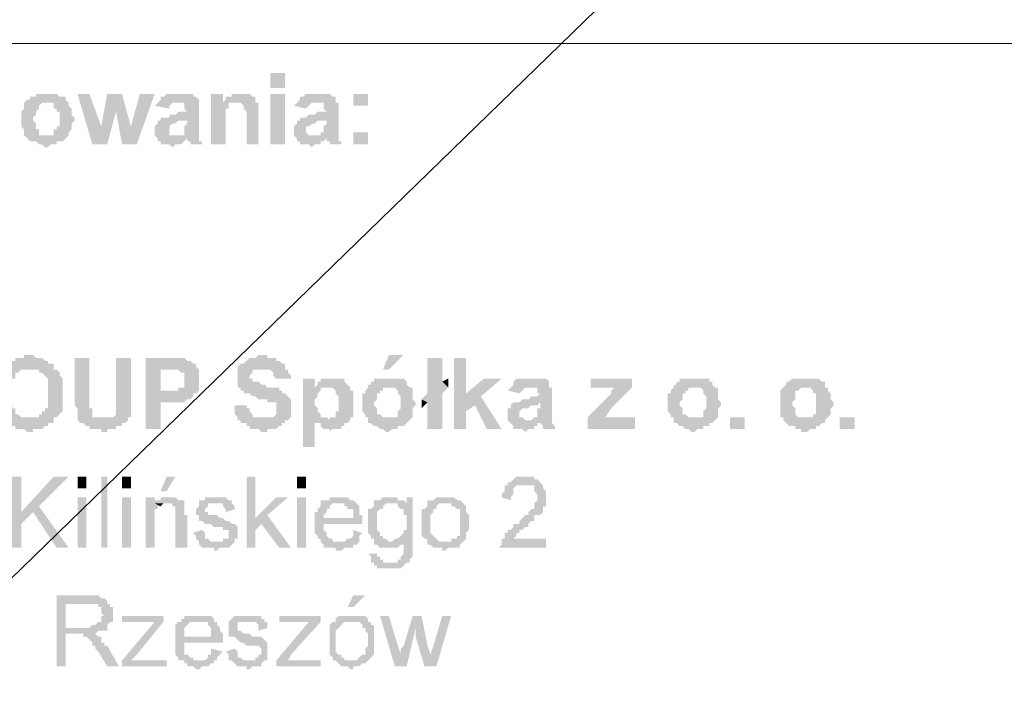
# Model space of a CAD drawing. Header units: inches. Extents: x -5286 to 1958, y -185 to 1019.
# Tile 5 of 62: x -5024 to -4987, y 117 to 142. Entities that reach past the tile are written whole.
import ezdxf

# ---------------------------------------------------------------- set-up
doc = ezdxf.new("R2010")
doc.units = ezdxf.units.IN
doc.header["$MEASUREMENT"] = 0
doc.layers.add('SCHEMAT', color=7, linetype='CONTINUOUS', lineweight=9)

msp = doc.modelspace()

# ---------------------------------------------------------------- hatches: boundary and pattern name
at = {"layer": 'SCHEMAT', "linetype": 'Continuous'}
for points in [[(-5013.608, 139.112), (-5013.608, 139.667), (-5014.164, 139.667), (-5014.164, 139.112)], [(-5022.497, 138.889), (-5022.941, 138.889), (-5022.941, 138.778), (-5023.052, 138.778), (-5023.164, 138.778), (-5023.164, 138.667), (-5023.275, 138.667), (-5023.386, 138.556), (-5023.386, 138.445), (-5023.386, 138.334), (-5023.497, 138.223), (-5023.497, 137.667), (-5023.386, 137.556), (-5023.386, 137.334), (-5022.497, 137.334), (-5022.83, 137.334), (-5022.83, 137.445), (-5022.83, 137.556), (-5022.941, 137.556), (-5022.941, 137.778), (-5023.052, 137.889), (-5023.052, 138), (-5022.941, 138.112), (-5022.941, 138.223), (-5022.83, 138.334), (-5022.83, 138.445), (-5022.719, 138.556), (-5022.497, 138.556), (-5021.719, 138.556), (-5021.83, 138.667), (-5021.83, 138.778), (-5021.941, 138.778), (-5022.052, 138.778), (-5022.164, 138.889)], [(-5020.941, 138.889), (-5021.386, 138.889), (-5020.83, 137), (-5020.497, 137.667)], [(-5019.719, 138.889), (-5020.275, 138.889), (-5020.497, 137.667), (-5020.83, 137), (-5020.275, 137), (-5019.941, 138.223)], [(-5019.719, 138.889), (-5019.941, 138.223), (-5019.719, 137), (-5019.386, 137.667)], [(-5018.497, 138.889), (-5019.052, 138.889), (-5019.386, 137.667), (-5019.719, 137), (-5019.164, 137)], [(-5017.608, 138.889), (-5018.052, 138.889), (-5018.164, 138.778), (-5018.275, 138.778), (-5018.275, 138.667), (-5018.386, 138.556), (-5018.497, 138.445), (-5017.941, 138.334), (-5017.941, 138.445), (-5017.83, 138.556), (-5017.719, 138.556), (-5016.83, 138.556), (-5016.83, 138.667), (-5016.941, 138.778), (-5017.052, 138.778), (-5017.052, 138.889), (-5017.497, 138.889)], [(-5015.941, 138.889), (-5016.386, 138.889), (-5016.386, 137), (-5015.83, 137), (-5015.83, 138.223), (-5015.83, 138.334), (-5015.719, 138.334), (-5015.719, 138.445), (-5015.719, 138.556), (-5015.608, 138.556), (-5015.497, 138.556), (-5014.719, 138.556), (-5015.941, 138.556)], [(-5015.275, 138.889), (-5015.608, 138.889), (-5015.608, 138.778), (-5015.719, 138.778), (-5015.83, 138.778), (-5015.83, 138.667), (-5015.941, 138.556), (-5014.719, 138.556), (-5014.719, 138.778), (-5014.83, 138.778), (-5014.941, 138.889), (-5015.164, 138.889)], [(-5013.608, 137), (-5013.608, 138.889), (-5014.164, 138.889), (-5014.164, 137)], [(-5012.386, 138.889), (-5012.83, 138.889), (-5012.941, 138.778), (-5013.052, 138.778), (-5013.052, 138.667), (-5013.164, 138.556), (-5013.275, 138.445), (-5012.83, 138.334), (-5012.719, 138.445), (-5012.608, 138.556), (-5012.497, 138.556), (-5011.719, 138.556), (-5011.719, 138.667), (-5011.719, 138.778), (-5011.83, 138.778), (-5011.941, 138.889), (-5012.275, 138.889)], [(-5010.497, 138.445), (-5010.497, 138.889), (-5011.052, 138.889), (-5011.052, 138.445)], [(-5021.719, 138.556), (-5022.497, 138.556), (-5022.275, 138.556), (-5022.275, 138.445), (-5022.275, 138.334), (-5022.164, 138.334), (-5022.164, 138.223), (-5022.052, 138.223), (-5022.052, 137.889), (-5022.052, 137.778), (-5022.052, 137.667), (-5022.164, 137.667), (-5022.164, 137.556), (-5022.275, 137.556), (-5022.275, 137.445), (-5022.275, 137.334), (-5023.386, 137.334), (-5023.275, 137.223), (-5023.164, 137.112), (-5023.052, 137.112), (-5022.941, 137.112), (-5022.83, 137), (-5022.719, 137), (-5022.608, 136.889), (-5022.497, 136.889), (-5022.386, 137), (-5022.164, 137), (-5022.164, 137.112), (-5021.941, 137.112), (-5021.83, 137.223), (-5021.719, 137.334), (-5021.719, 137.445), (-5021.608, 137.556), (-5021.608, 137.778), (-5021.497, 137.889), (-5021.497, 138), (-5021.608, 138.112), (-5021.608, 138.334), (-5021.719, 138.445)], [(-5016.83, 138.556), (-5017.719, 138.556), (-5017.608, 138.556), (-5017.497, 138.556), (-5017.386, 138.556), (-5017.386, 138.334), (-5017.275, 138.223), (-5017.386, 138.223), (-5017.608, 138.223), (-5017.719, 138.112), (-5017.941, 138.112), (-5017.941, 138), (-5018.275, 138), (-5018.275, 137.889), (-5017.275, 137.889), (-5017.275, 137.778), (-5017.386, 137.667), (-5017.386, 137.445), (-5017.386, 137.334), (-5017.497, 137.334), (-5017.608, 137.334), (-5017.719, 137.334), (-5016.83, 137.334)], [(-5014.719, 138.556), (-5015.386, 138.556), (-5015.275, 138.556), (-5015.164, 138.445), (-5015.164, 138.334), (-5015.052, 138.223), (-5015.052, 137), (-5014.608, 137), (-5014.608, 138.445), (-5014.608, 138.556)], [(-5011.719, 138.556), (-5012.497, 138.556), (-5012.386, 138.556), (-5012.275, 138.556), (-5012.164, 138.556), (-5012.164, 138.334), (-5012.052, 138.223), (-5012.164, 138.223), (-5012.386, 138.223), (-5012.497, 138.112), (-5012.719, 138.112), (-5012.83, 138), (-5013.052, 138), (-5013.052, 137.889), (-5012.052, 137.889), (-5012.052, 137.778), (-5012.164, 137.667), (-5012.164, 137.445), (-5012.275, 137.445), (-5012.275, 137.334), (-5012.386, 137.334), (-5012.497, 137.334), (-5011.608, 137.334), (-5011.608, 138.556)], [(-5018.275, 137.889), (-5018.386, 137.889), (-5018.386, 137.778), (-5018.497, 137.667), (-5018.497, 137.556), (-5018.497, 137.334), (-5018.386, 137.223), (-5017.275, 137.223), (-5017.275, 137.112), (-5017.164, 137.112), (-5017.164, 137), (-5016.719, 137), (-5016.719, 137.112), (-5016.83, 137.112), (-5016.83, 137.223), (-5016.83, 137.334), (-5017.83, 137.334), (-5017.941, 137.334), (-5017.941, 137.445), (-5017.941, 137.667), (-5017.83, 137.778), (-5017.719, 137.778), (-5017.608, 137.889), (-5017.386, 137.889), (-5017.275, 137.889)], [(-5013.052, 137.889), (-5013.164, 137.889), (-5013.164, 137.778), (-5013.275, 137.667), (-5013.275, 137.556), (-5013.275, 137.334), (-5013.164, 137.223), (-5012.052, 137.223), (-5012.052, 137.112), (-5011.941, 137.112), (-5011.941, 137), (-5011.497, 137), (-5011.497, 137.112), (-5011.608, 137.112), (-5011.608, 137.223), (-5011.608, 137.334), (-5012.608, 137.334), (-5012.719, 137.334), (-5012.83, 137.445), (-5012.83, 137.667), (-5012.719, 137.667), (-5012.608, 137.778), (-5012.497, 137.778), (-5012.386, 137.889), (-5012.164, 137.889), (-5012.052, 137.889)], [(-5010.497, 137), (-5010.497, 137.445), (-5011.052, 137.445), (-5011.052, 137)], [(-5018.386, 137.223), (-5018.386, 137.112), (-5018.275, 137.112), (-5018.275, 137), (-5017.941, 137), (-5017.83, 136.889), (-5017.719, 137), (-5017.497, 137), (-5017.386, 137.112), (-5017.275, 137.223)], [(-5013.164, 137.223), (-5013.164, 137.112), (-5013.052, 137.112), (-5013.052, 137), (-5012.719, 137), (-5012.608, 136.889), (-5012.497, 137), (-5012.275, 137), (-5012.275, 137.112), (-5012.164, 137.112), (-5012.052, 137.223)], [(-5023.164, 129.112), (-5023.386, 129.112), (-5023.386, 129), (-5023.719, 129), (-5023.719, 128.889), (-5023.83, 128.889), (-5023.941, 128.778), (-5024.052, 128.778), (-5024.052, 128.667), (-5024.164, 128.667), (-5024.275, 128.556), (-5023.052, 128.556), (-5022.941, 128.556), (-5022.83, 128.556), (-5022.83, 128.445), (-5022.719, 128.445), (-5022.608, 128.334), (-5022.497, 128.223), (-5022.497, 128.112), (-5022.497, 127.334), (-5022.497, 127.223), (-5022.497, 127.112), (-5022.608, 127.112), (-5022.608, 127), (-5022.719, 127), (-5022.719, 126.889), (-5022.83, 126.889), (-5022.83, 126.778), (-5022.941, 126.778), (-5023.052, 126.778), (-5023.164, 126.778), (-5022.164, 126.778), (-5022.052, 126.889), (-5021.941, 127), (-5021.941, 127.223), (-5021.941, 127.334), (-5021.941, 128.112), (-5021.941, 128.223), (-5022.052, 128.334), (-5022.052, 128.445), (-5022.164, 128.556), (-5022.275, 128.556), (-5022.275, 128.667), (-5022.275, 128.778), (-5022.386, 128.778), (-5022.497, 128.778), (-5022.497, 128.889), (-5022.608, 128.889), (-5022.719, 129), (-5022.941, 129), (-5023.052, 129.112)], [(-5014.497, 129.112), (-5014.608, 129.112), (-5014.719, 129), (-5014.941, 129), (-5015.052, 128.889), (-5015.164, 128.778), (-5015.275, 128.778), (-5015.386, 128.667), (-5015.386, 128.556), (-5015.386, 128.223), (-5015.386, 128), (-5015.386, 127.889), (-5015.275, 127.889), (-5015.275, 127.778), (-5015.164, 127.778), (-5015.164, 127.667), (-5015.052, 127.667), (-5014.941, 127.667), (-5014.83, 127.556), (-5014.719, 127.556), (-5014.608, 127.445), (-5014.275, 127.445), (-5014.275, 127.334), (-5014.052, 127.334), (-5013.941, 127.334), (-5013.941, 127.223), (-5013.941, 127.112), (-5013.941, 127), (-5013.941, 126.889), (-5014.052, 126.778), (-5014.164, 126.778), (-5014.275, 126.778), (-5015.386, 126.778), (-5015.386, 126.667), (-5015.275, 126.667), (-5015.275, 126.556), (-5015.164, 126.556), (-5015.052, 126.556), (-5015.052, 126.445), (-5014.941, 126.445), (-5014.941, 126.334), (-5014.608, 126.334), (-5014.497, 126.223), (-5014.275, 126.223), (-5014.275, 126.334), (-5013.941, 126.334), (-5013.83, 126.445), (-5013.719, 126.445), (-5013.719, 126.556), (-5013.608, 126.556), (-5013.608, 126.667), (-5013.497, 126.667), (-5013.386, 126.778), (-5013.386, 127), (-5013.386, 127.112), (-5013.386, 127.223), (-5013.386, 127.334), (-5013.386, 127.445), (-5013.497, 127.556), (-5013.608, 127.667), (-5013.719, 127.667), (-5013.719, 127.778), (-5013.83, 127.778), (-5013.83, 127.889), (-5013.941, 127.889), (-5014.275, 127.889), (-5014.386, 128), (-5014.497, 128), (-5014.608, 128.112), (-5014.83, 128.112), (-5014.83, 128.223), (-5014.941, 128.223), (-5014.941, 128.334), (-5014.83, 128.445), (-5014.83, 128.556), (-5014.719, 128.556), (-5013.608, 128.556), (-5013.608, 128.778), (-5013.719, 128.778), (-5013.83, 128.889), (-5013.941, 128.889), (-5013.941, 129), (-5014.275, 129), (-5014.275, 129.112), (-5014.386, 129.112)], [(-5009.164, 129.112), (-5009.719, 129.112), (-5009.941, 128.556), (-5009.719, 128.556)], [(-5020.941, 129), (-5021.497, 129), (-5021.497, 127.556), (-5021.497, 127.223), (-5021.386, 127.112), (-5021.386, 127), (-5021.386, 126.889), (-5021.386, 126.778), (-5020.386, 126.778), (-5020.497, 126.778), (-5020.608, 126.778), (-5020.83, 126.778), (-5020.83, 126.889), (-5020.83, 127.112), (-5020.941, 127.112), (-5020.941, 127.556)], [(-5019.386, 129), (-5019.941, 129), (-5019.941, 127.556), (-5019.941, 127.223), (-5019.941, 127.112), (-5019.941, 127), (-5019.941, 126.889), (-5020.052, 126.778), (-5020.164, 126.778), (-5020.275, 126.778), (-5021.386, 126.778), (-5021.386, 126.667), (-5021.275, 126.556), (-5021.164, 126.556), (-5021.052, 126.445), (-5020.941, 126.445), (-5020.941, 126.334), (-5020.497, 126.334), (-5020.497, 126.223), (-5020.275, 126.223), (-5020.275, 126.334), (-5019.941, 126.334), (-5019.941, 126.445), (-5019.719, 126.445), (-5019.719, 126.556), (-5019.608, 126.556), (-5019.497, 126.667), (-5019.497, 126.778), (-5019.386, 126.778), (-5019.386, 126.889), (-5019.386, 127.112), (-5019.386, 127.667)], [(-5017.941, 129), (-5018.83, 129), (-5018.83, 126.334), (-5018.275, 126.334), (-5018.275, 127.334), (-5017.83, 127.334), (-5017.719, 127.334), (-5017.386, 127.334), (-5017.275, 127.445), (-5017.164, 127.445), (-5017.052, 127.556), (-5017.052, 127.667), (-5016.941, 127.667), (-5016.83, 127.778), (-5018.275, 127.778), (-5018.275, 128.556), (-5018.052, 128.556), (-5016.83, 128.556), (-5016.941, 128.667), (-5016.941, 128.778), (-5017.052, 128.778), (-5017.164, 128.889), (-5017.275, 128.889), (-5017.386, 129)], [(-5007.719, 129), (-5008.275, 129), (-5008.275, 127.667), (-5008.497, 127.445), (-5008.275, 127.334), (-5008.275, 126.334), (-5007.719, 126.334), (-5007.719, 127.667), (-5007.497, 127.889), (-5007.719, 128.112)], [(-5006.83, 129), (-5007.275, 129), (-5007.275, 126.334), (-5006.83, 126.334), (-5006.83, 127), (-5006.497, 127.223), (-5006.275, 127.556), (-5006.83, 127.667)], [(-5024.275, 128.556), (-5024.275, 128.445), (-5024.275, 128.334), (-5024.386, 128.223), (-5024.386, 128.112), (-5024.497, 128), (-5024.497, 127.223), (-5024.386, 127.223), (-5024.386, 127.112), (-5024.275, 127), (-5024.275, 126.889), (-5024.275, 126.778), (-5024.164, 126.778), (-5024.164, 126.667), (-5024.052, 126.667), (-5024.052, 126.556), (-5023.941, 126.556), (-5023.83, 126.445), (-5023.719, 126.445), (-5023.719, 126.334), (-5023.386, 126.334), (-5023.275, 126.223), (-5023.052, 126.223), (-5023.052, 126.334), (-5022.719, 126.334), (-5022.608, 126.445), (-5022.497, 126.445), (-5022.497, 126.556), (-5022.386, 126.556), (-5022.275, 126.556), (-5022.275, 126.667), (-5022.275, 126.778), (-5023.386, 126.778), (-5023.497, 126.778), (-5023.608, 126.889), (-5023.719, 126.889), (-5023.719, 127), (-5023.719, 127.112), (-5023.83, 127.112), (-5023.83, 127.334), (-5023.941, 127.334), (-5023.941, 127.667), (-5023.941, 128), (-5023.83, 128.112), (-5023.83, 128.223), (-5023.719, 128.223), (-5023.719, 128.334), (-5023.719, 128.445), (-5023.608, 128.445), (-5023.497, 128.556), (-5023.386, 128.556), (-5023.164, 128.556)], [(-5016.83, 128.556), (-5018.052, 128.556), (-5017.608, 128.556), (-5017.497, 128.445), (-5017.386, 128.445), (-5017.386, 128.334), (-5017.386, 128.223), (-5017.386, 128.112), (-5017.386, 128), (-5017.386, 127.889), (-5017.497, 127.889), (-5017.608, 127.889), (-5017.608, 127.778), (-5018.275, 127.778), (-5016.83, 127.778), (-5016.83, 127.889), (-5016.83, 128), (-5016.83, 128.223), (-5016.83, 128.334)], [(-5013.608, 128.556), (-5014.497, 128.556), (-5014.275, 128.556), (-5014.164, 128.556), (-5014.052, 128.445), (-5014.052, 128.334), (-5013.941, 128.223), (-5013.386, 128.223), (-5013.386, 128.334), (-5013.497, 128.445), (-5013.497, 128.556)], [(-5012.497, 128.223), (-5012.941, 128.223), (-5012.941, 125.667), (-5012.497, 125.667), (-5012.497, 126.556), (-5011.275, 126.556), (-5011.164, 126.667), (-5011.941, 126.667), (-5012.052, 126.778), (-5012.275, 126.778), (-5012.275, 126.889), (-5012.386, 127), (-5012.386, 127.112), (-5012.497, 127.223), (-5012.497, 127.445), (-5012.386, 127.556), (-5012.386, 127.667), (-5012.275, 127.778), (-5012.275, 127.889), (-5011.941, 127.889), (-5011.164, 127.889), (-5012.497, 127.889)], [(-5011.83, 128.223), (-5012.164, 128.223), (-5012.275, 128.223), (-5012.275, 128.112), (-5012.386, 128.112), (-5012.386, 128), (-5012.497, 127.889), (-5011.164, 127.889), (-5011.275, 128), (-5011.386, 128.112), (-5011.386, 128.223), (-5011.497, 128.223), (-5011.608, 128.223)], [(-5009.719, 128.223), (-5010.164, 128.223), (-5010.275, 128.223), (-5010.275, 128.112), (-5010.386, 128.112), (-5010.386, 128), (-5010.497, 128), (-5010.497, 127.889), (-5010.608, 127.778), (-5010.608, 127.667), (-5010.719, 127.667), (-5010.719, 127.112), (-5010.719, 127), (-5010.608, 126.889), (-5010.608, 126.778), (-5009.719, 126.778), (-5009.941, 126.778), (-5010.052, 126.889), (-5010.164, 126.889), (-5010.164, 127.112), (-5010.275, 127.223), (-5010.275, 127.334), (-5010.164, 127.445), (-5010.164, 127.667), (-5010.052, 127.667), (-5010.052, 127.778), (-5009.941, 127.778), (-5009.941, 127.889), (-5009.719, 127.889), (-5008.941, 127.889), (-5009.052, 128), (-5009.052, 128.112), (-5009.164, 128.223), (-5009.275, 128.223), (-5009.386, 128.223)], [(-5007.497, 128.223), (-5007.719, 128.112), (-5007.497, 127.889)], [(-5005.497, 128.223), (-5006.164, 128.223), (-5006.83, 127.667), (-5006.275, 127.556)], [(-5004.386, 128.223), (-5004.83, 128.223), (-5004.941, 128.223), (-5005.052, 128.112), (-5005.052, 128), (-5005.164, 127.889), (-5005.275, 127.778), (-5004.83, 127.667), (-5004.719, 127.778), (-5004.608, 127.889), (-5004.497, 127.889), (-5003.719, 127.889), (-5003.719, 128), (-5003.719, 128.112), (-5003.83, 128.223), (-5003.941, 128.223), (-5004.275, 128.223)], [(-5000.608, 128.223), (-5002.164, 128.223), (-5002.164, 127.889), (-5000.608, 127.889)], [(-4998.275, 128.223), (-4998.719, 128.223), (-4998.83, 128.223), (-4998.83, 128.112), (-4998.941, 128.112), (-4998.941, 128), (-4999.052, 128), (-4999.052, 127.889), (-4999.164, 127.778), (-4999.164, 127.667), (-4999.275, 127.667), (-4999.275, 127.112), (-4999.275, 127), (-4999.164, 126.889), (-4999.164, 126.778), (-4998.275, 126.778), (-4998.497, 126.778), (-4998.608, 126.889), (-4998.719, 126.889), (-4998.719, 127.112), (-4998.83, 127.223), (-4998.83, 127.334), (-4998.719, 127.445), (-4998.719, 127.667), (-4998.608, 127.667), (-4998.608, 127.778), (-4998.497, 127.778), (-4998.497, 127.889), (-4998.275, 127.889), (-4997.497, 127.889), (-4997.608, 128), (-4997.608, 128.112), (-4997.719, 128.112), (-4997.719, 128.223), (-4997.83, 128.223), (-4997.941, 128.223)], [(-4994.164, 128.223), (-4994.497, 128.223), (-4994.608, 128.223), (-4994.719, 128.112), (-4994.83, 128.112), (-4994.83, 128), (-4994.941, 127.889), (-4995.052, 127.778), (-4995.052, 127.667), (-4995.052, 127.112), (-4995.052, 127), (-4995.052, 126.889), (-4995.052, 126.778), (-4994.164, 126.778), (-4994.386, 126.778), (-4994.497, 126.889), (-4994.497, 127.112), (-4994.608, 127.223), (-4994.608, 127.334), (-4994.497, 127.445), (-4994.497, 127.667), (-4994.497, 127.778), (-4994.386, 127.778), (-4994.275, 127.889), (-4994.164, 127.889), (-4993.386, 127.889), (-4993.386, 128), (-4993.386, 128.112), (-4993.497, 128.112), (-4993.608, 128.223), (-4993.719, 128.223), (-4994.052, 128.223)], [(-5011.164, 127.889), (-5011.941, 127.889), (-5011.83, 127.889), (-5011.719, 127.778), (-5011.719, 127.667), (-5011.608, 127.556), (-5011.608, 127), (-5011.719, 127), (-5011.719, 126.778), (-5011.83, 126.778), (-5011.941, 126.778), (-5011.941, 126.667), (-5011.164, 126.667), (-5011.164, 126.778), (-5011.052, 126.778), (-5011.052, 127.223), (-5011.052, 127.334), (-5011.052, 127.778), (-5011.164, 127.778)], [(-5008.941, 127.889), (-5009.719, 127.889), (-5009.497, 127.889), (-5009.386, 127.778), (-5009.386, 127.667), (-5009.275, 127.556), (-5009.275, 127.334), (-5009.275, 127.112), (-5009.386, 127), (-5009.386, 126.889), (-5009.386, 126.778), (-5009.497, 126.778), (-5010.497, 126.778), (-5010.497, 126.667), (-5010.497, 126.556), (-5010.386, 126.556), (-5010.275, 126.445), (-5010.164, 126.445), (-5010.052, 126.334), (-5009.941, 126.334), (-5009.83, 126.223), (-5009.719, 126.223), (-5009.608, 126.334), (-5009.386, 126.334), (-5009.386, 126.445), (-5009.164, 126.445), (-5009.052, 126.556), (-5008.941, 126.667), (-5008.83, 126.778), (-5008.83, 126.889), (-5008.83, 127.112), (-5008.719, 127.223), (-5008.719, 127.334), (-5008.83, 127.445), (-5008.83, 127.667), (-5008.83, 127.778), (-5008.83, 127.889)], [(-5003.719, 127.889), (-5004.497, 127.889), (-5004.386, 127.889), (-5004.275, 127.889), (-5004.164, 127.889), (-5004.164, 127.667), (-5004.052, 127.667), (-5004.164, 127.556), (-5004.386, 127.556), (-5004.497, 127.445), (-5004.719, 127.445), (-5004.83, 127.334), (-5005.052, 127.334), (-5004.052, 127.334), (-5004.052, 127.112), (-5004.164, 127.112), (-5004.164, 126.778), (-5004.275, 126.778), (-5004.386, 126.667), (-5004.497, 126.667), (-5003.608, 126.667), (-5003.608, 127.889)], [(-5000.608, 127.889), (-5001.275, 127.889), (-5001.386, 127.778), (-5001.386, 127.667), (-5001.497, 127.556), (-5002.275, 126.778), (-5001.608, 126.778), (-5001.386, 127.112)], [(-4997.497, 127.889), (-4998.275, 127.889), (-4998.052, 127.889), (-4997.941, 127.778), (-4997.941, 127.667), (-4997.83, 127.556), (-4997.83, 127.334), (-4997.83, 127.112), (-4997.941, 127), (-4997.941, 126.889), (-4997.941, 126.778), (-4998.052, 126.778), (-4999.052, 126.778), (-4999.052, 126.667), (-4999.052, 126.556), (-4998.941, 126.556), (-4998.83, 126.445), (-4998.719, 126.445), (-4998.608, 126.334), (-4998.497, 126.334), (-4998.386, 126.223), (-4998.275, 126.223), (-4998.164, 126.334), (-4997.941, 126.334), (-4997.941, 126.445), (-4997.719, 126.445), (-4997.719, 126.556), (-4997.608, 126.556), (-4997.497, 126.667), (-4997.386, 126.778), (-4997.386, 126.889), (-4997.386, 127.112), (-4997.275, 127.223), (-4997.275, 127.334), (-4997.386, 127.445), (-4997.386, 127.667), (-4997.386, 127.778), (-4997.386, 127.889)], [(-4993.386, 127.889), (-4994.164, 127.889), (-4993.941, 127.889), (-4993.83, 127.778), (-4993.83, 127.667), (-4993.719, 127.667), (-4993.719, 127.556), (-4993.719, 127.334), (-4993.719, 127.112), (-4993.719, 127), (-4993.719, 126.889), (-4993.83, 126.889), (-4993.83, 126.778), (-4993.941, 126.778), (-4994.941, 126.778), (-4994.941, 126.667), (-4994.83, 126.556), (-4994.719, 126.445), (-4994.497, 126.445), (-4994.497, 126.334), (-4994.275, 126.334), (-4994.275, 126.223), (-4994.052, 126.223), (-4993.941, 126.334), (-4993.719, 126.334), (-4993.719, 126.445), (-4993.608, 126.445), (-4993.497, 126.556), (-4993.386, 126.556), (-4993.386, 126.667), (-4993.275, 126.778), (-4993.164, 126.889), (-4993.164, 127.112), (-4993.052, 127.223), (-4993.052, 127.334), (-4993.164, 127.445), (-4993.164, 127.667), (-4993.275, 127.778), (-4993.275, 127.889)], [(-5008.497, 127.445), (-5008.497, 127.112), (-5008.275, 127.334)], [(-5006.275, 127.556), (-5006.497, 127.223), (-5006.052, 126.334), (-5005.497, 126.334)], [(-5005.052, 127.334), (-5005.164, 127.223), (-5005.164, 127.112), (-5005.275, 127.112), (-5005.275, 126.889), (-5005.275, 126.667), (-5005.164, 126.556), (-5004.052, 126.556), (-5003.941, 126.445), (-5003.941, 126.334), (-5003.497, 126.334), (-5003.497, 126.445), (-5003.608, 126.556), (-5003.608, 126.667), (-5004.608, 126.667), (-5004.719, 126.778), (-5004.83, 126.778), (-5004.83, 127), (-5004.719, 127.112), (-5004.608, 127.112), (-5004.497, 127.112), (-5004.386, 127.223), (-5004.164, 127.223), (-5004.052, 127.334)], [(-5015.052, 127.223), (-5015.497, 127.223), (-5015.497, 126.889), (-5015.386, 126.778), (-5014.497, 126.778), (-5014.608, 126.778), (-5014.719, 126.778), (-5014.83, 126.778), (-5014.83, 126.889), (-5014.941, 127), (-5014.941, 127.112), (-5015.052, 127.112)], [(-5011.275, 126.556), (-5012.497, 126.556), (-5012.386, 126.556), (-5012.275, 126.556), (-5012.275, 126.445), (-5012.164, 126.334), (-5011.941, 126.334), (-5011.941, 126.223), (-5011.83, 126.334), (-5011.497, 126.334), (-5011.497, 126.445), (-5011.386, 126.445), (-5011.386, 126.556)], [(-5005.164, 126.556), (-5005.052, 126.445), (-5005.052, 126.334), (-5004.719, 126.334), (-5004.608, 126.223), (-5004.497, 126.334), (-5004.275, 126.334), (-5004.275, 126.445), (-5004.164, 126.445), (-5004.164, 126.556), (-5004.052, 126.556)], [(-5000.497, 126.778), (-5001.386, 126.778), (-5001.497, 126.778), (-5002.275, 126.778), (-5002.275, 126.334), (-5000.497, 126.334)], [(-4996.386, 126.334), (-4996.386, 126.778), (-4996.941, 126.778), (-4996.941, 126.334)], [(-4992.275, 126.334), (-4992.275, 126.778), (-4992.83, 126.778), (-4992.83, 126.334)], [(-5023.497, 124.556), (-5023.941, 124.556), (-5023.941, 121.889), (-5023.497, 121.889), (-5023.497, 123.223)], [(-5021.719, 124.556), (-5022.275, 124.556), (-5023.497, 123.223), (-5023.497, 122.778), (-5023.052, 123.223), (-5022.83, 123.445)], [(-5021.052, 124.112), (-5021.052, 124.556), (-5021.386, 124.556), (-5021.386, 124.112)], [(-5020.275, 121.889), (-5020.275, 124.556), (-5020.497, 124.556), (-5020.497, 121.889)], [(-5019.386, 124.112), (-5019.386, 124.556), (-5019.719, 124.556), (-5019.719, 124.112)], [(-5017.719, 124.556), (-5018.052, 124.556), (-5018.275, 124), (-5018.052, 124)], [(-5014.719, 124.556), (-5015.052, 124.556), (-5015.052, 121.889), (-5014.719, 121.889), (-5014.719, 122.556), (-5014.497, 122.778), (-5014.719, 123)], [(-5012.83, 124.112), (-5012.83, 124.556), (-5013.164, 124.556), (-5013.164, 124.112)], [(-5004.608, 124.556), (-5004.941, 124.556), (-5005.052, 124.445), (-5005.164, 124.334), (-5005.275, 124.334), (-5005.275, 124.223), (-5005.386, 124.223), (-5005.386, 124.112), (-5005.386, 124), (-5005.497, 123.889), (-5005.497, 123.778), (-5005.164, 123.667), (-5005.164, 123.778), (-5005.052, 123.889), (-5005.052, 124), (-5005.052, 124.112), (-5004.941, 124.223), (-5004.83, 124.223), (-5003.941, 124.223), (-5004.052, 124.334), (-5004.164, 124.445), (-5004.275, 124.445), (-5004.275, 124.556), (-5004.497, 124.556)], [(-5003.941, 124.223), (-5004.608, 124.223), (-5004.497, 124.223), (-5004.386, 124.223), (-5004.275, 124.223), (-5004.275, 124.112), (-5004.275, 124), (-5004.164, 123.889), (-5004.164, 123.667), (-5004.275, 123.556), (-5004.275, 123.445), (-5004.275, 123.334), (-5004.386, 123.334), (-5004.497, 123.223), (-5004.497, 123.112), (-5004.608, 123.112), (-5004.719, 123), (-5004.83, 122.889), (-5004.83, 122.778), (-5004.941, 122.778), (-5005.052, 122.778), (-5005.052, 122.667), (-5005.164, 122.556), (-5005.275, 122.556), (-5005.275, 122.445), (-5005.386, 122.445), (-5005.386, 122.334), (-5005.386, 122.223), (-5005.497, 122.223), (-5005.497, 122.112), (-5005.497, 122), (-5005.608, 121.889), (-5003.83, 121.889), (-5003.83, 122.223), (-5005.052, 122.223), (-5004.941, 122.334), (-5004.941, 122.445), (-5004.83, 122.445), (-5004.83, 122.556), (-5004.719, 122.556), (-5004.608, 122.667), (-5004.497, 122.667), (-5004.497, 122.778), (-5004.386, 122.889), (-5004.275, 122.889), (-5004.275, 123), (-5004.275, 123.112), (-5004.164, 123.112), (-5004.052, 123.112), (-5003.941, 123.223), (-5003.941, 123.334), (-5003.941, 123.445), (-5003.83, 123.445), (-5003.83, 123.778), (-5003.83, 124), (-5003.941, 124.112)], [(-5021.052, 121.889), (-5021.052, 123.778), (-5021.386, 123.778), (-5021.386, 121.889)], [(-5019.386, 121.889), (-5019.386, 123.778), (-5019.719, 123.778), (-5019.719, 121.889)], [(-5018.497, 123.778), (-5018.83, 123.778), (-5018.83, 121.889), (-5018.497, 121.889), (-5018.497, 123.112), (-5018.497, 123.223), (-5018.497, 123.334), (-5018.386, 123.334), (-5018.386, 123.445), (-5018.275, 123.445), (-5018.497, 123.556)], [(-5017.941, 123.778), (-5018.275, 123.778), (-5018.275, 123.667), (-5018.497, 123.667), (-5018.497, 123.556), (-5017.83, 123.556), (-5017.83, 123.445), (-5017.719, 123.445), (-5017.719, 123.334), (-5017.719, 121.889), (-5017.275, 121.889), (-5017.275, 123.112), (-5017.386, 123.112), (-5017.386, 123.334), (-5017.386, 123.445), (-5017.386, 123.556), (-5017.386, 123.667), (-5017.497, 123.667), (-5017.608, 123.667), (-5017.719, 123.778)], [(-5016.275, 123.778), (-5016.608, 123.778), (-5016.608, 123.667), (-5016.719, 123.667), (-5016.83, 123.667), (-5016.83, 123.556), (-5015.941, 123.556), (-5015.941, 123.445), (-5015.83, 123.334), (-5015.83, 123.223), (-5015.497, 123.334), (-5015.497, 123.445), (-5015.608, 123.556), (-5015.608, 123.667), (-5015.719, 123.667), (-5015.83, 123.778), (-5016.164, 123.778)], [(-5013.497, 123.778), (-5013.941, 123.778), (-5014.719, 123), (-5014.497, 122.778), (-5013.83, 121.889), (-5013.386, 121.889), (-5014.275, 123.112)], [(-5012.83, 121.889), (-5012.83, 123.778), (-5013.164, 123.778), (-5013.164, 121.889)], [(-5011.608, 123.778), (-5011.941, 123.778), (-5011.941, 123.667), (-5012.052, 123.667), (-5012.164, 123.667), (-5012.275, 123.667), (-5012.275, 123.556), (-5011.386, 123.556), (-5011.386, 123.445), (-5011.275, 123.445), (-5011.275, 123.334), (-5011.164, 123.334), (-5011.052, 123.334), (-5011.052, 123), (-5012.164, 123), (-5010.719, 123), (-5010.719, 123.112), (-5010.83, 123.112), (-5010.83, 123.334), (-5010.83, 123.445), (-5010.941, 123.556), (-5011.052, 123.667), (-5011.164, 123.667), (-5011.275, 123.778), (-5011.497, 123.778)], [(-5010.275, 123.667), (-5010.275, 123.556), (-5010.275, 123.445), (-5010.386, 123.334), (-5010.497, 123.334), (-5010.497, 122.889), (-5010.497, 122.778), (-5010.497, 122.445), (-5010.386, 122.334), (-5010.386, 122.223), (-5010.275, 122.223), (-5010.275, 122.112), (-5010.275, 122), (-5010.164, 122), (-5010.052, 121.889), (-5009.941, 121.889), (-5009.497, 121.889), (-5009.386, 121.889), (-5009.275, 122), (-5009.164, 122), (-5009.164, 122.112), (-5008.83, 122.112), (-5009.719, 122.112), (-5009.83, 122.223), (-5009.941, 122.223), (-5009.941, 122.334), (-5010.052, 122.334), (-5010.052, 122.445), (-5010.164, 122.556), (-5010.164, 123.223), (-5010.052, 123.334), (-5009.941, 123.334), (-5009.941, 123.445), (-5009.83, 123.556), (-5009.719, 123.556)], [(-5009.719, 123.778), (-5009.941, 123.778), (-5010.052, 123.667), (-5010.164, 123.667), (-5010.275, 123.667), (-5009.719, 123.556), (-5009.052, 123.556), (-5009.164, 123.667), (-5009.275, 123.667), (-5009.386, 123.667), (-5009.386, 123.778), (-5009.608, 123.778)], [(-5008.83, 123.778), (-5009.052, 123.778), (-5009.052, 123.556), (-5009.497, 123.556), (-5009.386, 123.556), (-5009.386, 123.445), (-5009.275, 123.334), (-5009.164, 123.334), (-5009.164, 123.112), (-5009.052, 123.112), (-5009.052, 122.556), (-5009.164, 122.556), (-5009.164, 122.445), (-5009.275, 122.334), (-5009.386, 122.223), (-5009.497, 122.223), (-5009.608, 122.112), (-5009.719, 122.112), (-5008.83, 122.112)], [(-5007.608, 123.778), (-5007.941, 123.778), (-5008.052, 123.667), (-5008.164, 123.667), (-5008.275, 123.667), (-5008.275, 123.556), (-5007.386, 123.556), (-5007.386, 123.445), (-5007.275, 123.445), (-5007.164, 123.334), (-5007.052, 123.334), (-5007.052, 123.112), (-5007.052, 122.778), (-5007.052, 122.667), (-5007.052, 122.556), (-5007.052, 122.334), (-5007.164, 122.334), (-5007.164, 122.223), (-5007.275, 122.223), (-5007.386, 122.223), (-5007.386, 122.112), (-5008.275, 122.112), (-5008.275, 122), (-5008.164, 122), (-5008.052, 121.889), (-5007.941, 121.889), (-5007.719, 121.889), (-5007.719, 121.778), (-5007.608, 121.778), (-5007.497, 121.889), (-5007.275, 121.889), (-5007.164, 121.889), (-5007.052, 121.889), (-5007.052, 122), (-5006.941, 122.112), (-5006.83, 122.223), (-5006.83, 122.445), (-5006.719, 122.556), (-5006.719, 123.112), (-5006.83, 123.223), (-5006.83, 123.334), (-5006.83, 123.445), (-5006.941, 123.556), (-5007.052, 123.667), (-5007.164, 123.667), (-5007.275, 123.778), (-5007.497, 123.778)], [(-5022.83, 123.445), (-5023.052, 123.223), (-5022.164, 121.889), (-5021.719, 121.889)], [(-5018.497, 123.556), (-5018.275, 123.445), (-5018.164, 123.556), (-5018.052, 123.556)], [(-5016.83, 123.556), (-5016.83, 123.445), (-5016.941, 123.334), (-5016.941, 123.112), (-5016.83, 123.112), (-5016.83, 123), (-5016.83, 122.889), (-5016.719, 122.889), (-5016.608, 122.778), (-5016.497, 122.778), (-5016.386, 122.778), (-5016.275, 122.667), (-5015.941, 122.667), (-5015.941, 122.556), (-5015.83, 122.556), (-5015.719, 122.556), (-5015.719, 122.445), (-5015.719, 122.223), (-5015.83, 122.223), (-5015.941, 122.223), (-5015.941, 122.112), (-5016.83, 122.112), (-5016.83, 122), (-5016.719, 121.889), (-5016.608, 121.889), (-5016.275, 121.889), (-5016.275, 121.778), (-5016.164, 121.778), (-5016.052, 121.889), (-5015.719, 121.889), (-5015.608, 122), (-5015.497, 122.112), (-5015.497, 122.223), (-5015.386, 122.223), (-5015.386, 122.445), (-5015.386, 122.667), (-5015.497, 122.778), (-5015.608, 122.778), (-5015.719, 122.889), (-5015.83, 122.889), (-5015.941, 123), (-5016.052, 123), (-5016.164, 123.112), (-5016.386, 123.112), (-5016.497, 123.112), (-5016.497, 123.223), (-5016.608, 123.223), (-5016.608, 123.334), (-5016.497, 123.445), (-5016.497, 123.556), (-5016.275, 123.556)], [(-5012.275, 123.556), (-5012.275, 123.445), (-5012.386, 123.334), (-5012.386, 123.223), (-5012.497, 123.223), (-5012.497, 122.445), (-5012.386, 122.334), (-5012.386, 122.223), (-5012.275, 122.223), (-5012.275, 122.112), (-5011.608, 122.112), (-5011.83, 122.112), (-5011.83, 122.223), (-5011.941, 122.223), (-5012.052, 122.334), (-5012.052, 122.445), (-5012.164, 122.556), (-5012.164, 122.778), (-5010.719, 122.778), (-5010.719, 123), (-5012.164, 123), (-5012.164, 123.112), (-5012.052, 123.223), (-5012.052, 123.334), (-5011.941, 123.334), (-5011.941, 123.445), (-5011.83, 123.556), (-5011.608, 123.556)], [(-5008.275, 123.556), (-5008.275, 123.445), (-5008.386, 123.334), (-5008.497, 123.334), (-5008.497, 122.778), (-5008.497, 122.334), (-5008.386, 122.223), (-5008.275, 122.223), (-5008.275, 122.112), (-5007.608, 122.112), (-5007.83, 122.112), (-5007.941, 122.223), (-5008.052, 122.334), (-5008.164, 122.445), (-5008.164, 122.778), (-5008.164, 123.112), (-5008.052, 123.223), (-5008.052, 123.334), (-5007.941, 123.334), (-5007.941, 123.445), (-5007.83, 123.556), (-5007.608, 123.556)], [(-5016.719, 122.556), (-5017.052, 122.445), (-5016.941, 122.334), (-5016.941, 122.223), (-5016.83, 122.112), (-5016.164, 122.112), (-5016.386, 122.112), (-5016.497, 122.223), (-5016.608, 122.223), (-5016.608, 122.445)], [(-5011.052, 122.556), (-5011.052, 122.334), (-5011.164, 122.223), (-5011.275, 122.223), (-5011.386, 122.112), (-5012.275, 122.112), (-5012.164, 122), (-5012.164, 121.889), (-5011.941, 121.889), (-5011.719, 121.889), (-5011.719, 121.778), (-5011.497, 121.778), (-5011.386, 121.889), (-5011.164, 121.889), (-5011.052, 121.889), (-5011.052, 122), (-5010.941, 122), (-5010.83, 122.112), (-5010.83, 122.223), (-5010.83, 122.334), (-5010.719, 122.445)], [(-5008.83, 122.112), (-5009.164, 122.112), (-5009.164, 121.667), (-5009.275, 121.556), (-5009.275, 121.445), (-5009.386, 121.445), (-5009.386, 121.334), (-5009.719, 121.334), (-5010.275, 121.334), (-5010.275, 121.223), (-5010.164, 121.223), (-5010.164, 121.112), (-5009.941, 121.112), (-5009.83, 121.112), (-5009.497, 121.112), (-5009.386, 121.112), (-5009.275, 121.112), (-5009.164, 121.223), (-5009.052, 121.334), (-5008.941, 121.334), (-5008.941, 121.445), (-5008.83, 121.556), (-5008.83, 121.889), (-5008.83, 122)], [(-5010.497, 121.667), (-5010.386, 121.556), (-5010.386, 121.334), (-5010.275, 121.334), (-5009.719, 121.334), (-5009.941, 121.334), (-5009.941, 121.445), (-5010.052, 121.445), (-5010.052, 121.556), (-5010.164, 121.556), (-5010.164, 121.667)], [(-5021.052, 120.112), (-5022.164, 120.112), (-5022.164, 117.445), (-5021.83, 117.445), (-5021.83, 118.667), (-5020.719, 118.667), (-5020.608, 118.778), (-5020.497, 118.778), (-5020.386, 118.778), (-5020.275, 118.778), (-5020.275, 118.889), (-5021.83, 118.889), (-5021.83, 119.778), (-5021.052, 119.778), (-5020.275, 119.889), (-5020.386, 120), (-5020.497, 120), (-5020.608, 120.112), (-5020.941, 120.112)], [(-5020.275, 119.889), (-5021.052, 119.778), (-5020.608, 119.778), (-5020.608, 119.667), (-5020.497, 119.667), (-5020.497, 119.445), (-5020.386, 119.334), (-5020.497, 119.334), (-5020.497, 119.112), (-5020.608, 119.112), (-5020.719, 119), (-5020.83, 119), (-5020.941, 118.889), (-5021.83, 118.889), (-5020.275, 118.889), (-5020.275, 119), (-5020.164, 119.112), (-5020.052, 119.112), (-5020.052, 119.667), (-5020.164, 119.667), (-5020.164, 119.778), (-5020.275, 119.778)], [(-5010.608, 120.112), (-5011.052, 120.112), (-5011.275, 119.667), (-5011.052, 119.667)], [(-5018.164, 119.334), (-5019.719, 119.334), (-5019.719, 119.112), (-5018.164, 119.112)], [(-5016.83, 119.334), (-5017.275, 119.334), (-5017.386, 119.334), (-5017.386, 119.223), (-5017.497, 119.223), (-5017.497, 119.112), (-5016.719, 119.112), (-5016.608, 119.112), (-5016.497, 119.112), (-5016.497, 119), (-5016.386, 118.889), (-5016.386, 118.556), (-5017.386, 118.556), (-5015.941, 118.556), (-5015.941, 118.667), (-5016.052, 118.778), (-5016.052, 118.889), (-5016.164, 119), (-5016.164, 119.112), (-5016.275, 119.112), (-5016.275, 119.223), (-5016.386, 119.334), (-5016.497, 119.334)], [(-5015.052, 119.334), (-5015.386, 119.334), (-5015.497, 119.334), (-5015.608, 119.223), (-5015.719, 119.112), (-5014.83, 119.112), (-5014.719, 119.112), (-5014.608, 119), (-5014.608, 118.778), (-5014.275, 118.889), (-5014.275, 119.112), (-5014.386, 119.112), (-5014.386, 119.223), (-5014.497, 119.223), (-5014.497, 119.334), (-5014.608, 119.334), (-5014.941, 119.334)], [(-5012.275, 119.334), (-5013.83, 119.334), (-5013.83, 119.112), (-5012.275, 119.112)], [(-5011.052, 119.334), (-5011.497, 119.334), (-5011.608, 119.334), (-5011.719, 119.223), (-5011.719, 119.112), (-5010.83, 119.112), (-5010.719, 119), (-5010.719, 118.889), (-5010.608, 118.889), (-5010.608, 118.778), (-5010.497, 118.667), (-5010.497, 118.445), (-5010.497, 118.223), (-5010.608, 118.112), (-5010.608, 117.889), (-5010.719, 117.889), (-5010.83, 117.778), (-5010.941, 117.667), (-5011.719, 117.667), (-5011.608, 117.556), (-5011.497, 117.445), (-5011.275, 117.445), (-5011.164, 117.334), (-5011.052, 117.334), (-5011.052, 117.445), (-5010.83, 117.445), (-5010.719, 117.556), (-5010.608, 117.556), (-5010.497, 117.667), (-5010.386, 117.778), (-5010.275, 117.889), (-5010.275, 118), (-5010.275, 118.112), (-5010.275, 118.778), (-5010.275, 119), (-5010.386, 119), (-5010.386, 119.112), (-5010.497, 119.112), (-5010.497, 119.223), (-5010.608, 119.334), (-5010.719, 119.334), (-5010.83, 119.334)], [(-5009.719, 119.334), (-5010.052, 119.334), (-5009.497, 117.445), (-5009.275, 117.889), (-5009.386, 118.223)], [(-5008.497, 119.334), (-5008.83, 119.334), (-5009.164, 118.223), (-5009.275, 118.112), (-5009.275, 117.889), (-5009.497, 117.445), (-5009.052, 117.445), (-5008.719, 118.889)], [(-5008.497, 119.334), (-5008.719, 118.889), (-5008.719, 118.556), (-5008.386, 117.445), (-5008.164, 117.889), (-5008.275, 118.223)], [(-5007.386, 119.334), (-5007.719, 119.334), (-5008.052, 118.223), (-5008.164, 117.889), (-5008.386, 117.445), (-5007.941, 117.445)], [(-5018.164, 119.112), (-5018.497, 119.112), (-5019.719, 117.667), (-5019.719, 117.445), (-5019.386, 117.667), (-5019.164, 117.889)], [(-5017.497, 119.112), (-5017.608, 119.112), (-5017.719, 119), (-5017.719, 118.778), (-5017.719, 118), (-5017.719, 117.889), (-5017.608, 117.778), (-5017.608, 117.667), (-5016.83, 117.667), (-5017.052, 117.667), (-5017.052, 117.778), (-5017.164, 117.778), (-5017.275, 117.889), (-5017.386, 117.889), (-5017.386, 118), (-5017.386, 118.112), (-5017.386, 118.334), (-5015.941, 118.334), (-5015.941, 118.445), (-5015.941, 118.556), (-5017.386, 118.556), (-5017.386, 118.778), (-5017.386, 118.889), (-5017.275, 119), (-5017.164, 119.112), (-5017.052, 119.112), (-5016.83, 119.112)], [(-5015.719, 119.112), (-5015.719, 119), (-5015.719, 118.778), (-5015.719, 118.667), (-5015.719, 118.556), (-5015.608, 118.556), (-5015.497, 118.556), (-5015.386, 118.445), (-5015.275, 118.334), (-5015.164, 118.334), (-5015.052, 118.223), (-5014.83, 118.223), (-5014.719, 118.223), (-5014.608, 118.223), (-5014.497, 118.112), (-5014.497, 118), (-5014.497, 117.889), (-5014.608, 117.889), (-5014.608, 117.778), (-5014.719, 117.778), (-5014.719, 117.667), (-5015.719, 117.667), (-5015.608, 117.667), (-5015.497, 117.556), (-5015.386, 117.445), (-5015.052, 117.445), (-5015.052, 117.334), (-5014.941, 117.334), (-5014.83, 117.445), (-5014.497, 117.445), (-5014.497, 117.556), (-5014.386, 117.667), (-5014.275, 117.667), (-5014.275, 117.778), (-5014.275, 118), (-5014.275, 118.223), (-5014.275, 118.334), (-5014.386, 118.445), (-5014.497, 118.556), (-5014.608, 118.556), (-5014.719, 118.556), (-5014.83, 118.556), (-5014.941, 118.667), (-5015.164, 118.667), (-5015.275, 118.778), (-5015.386, 118.778), (-5015.386, 119), (-5015.386, 119.112), (-5015.275, 119.112), (-5015.052, 119.112)], [(-5012.275, 119.112), (-5012.719, 119.112), (-5013.941, 117.667), (-5013.941, 117.445), (-5013.497, 117.667), (-5013.386, 117.889)], [(-5011.719, 119.112), (-5011.83, 119.112), (-5011.941, 119), (-5011.941, 118.889), (-5011.941, 118.445), (-5011.941, 117.889), (-5011.83, 117.778), (-5011.83, 117.667), (-5011.052, 117.667), (-5011.386, 117.667), (-5011.386, 117.778), (-5011.497, 117.778), (-5011.497, 117.889), (-5011.608, 117.889), (-5011.719, 118), (-5011.719, 118.445), (-5011.719, 118.778), (-5011.608, 118.889), (-5011.497, 119), (-5011.386, 119.112), (-5011.052, 119.112)], [(-5020.83, 118.667), (-5021.386, 118.667), (-5021.164, 118.667), (-5021.164, 118.556), (-5021.052, 118.556), (-5020.941, 118.445), (-5020.83, 118.334), (-5020.83, 118.223), (-5020.719, 118.223), (-5020.719, 118.112), (-5020.608, 118), (-5020.275, 117.445), (-5019.83, 117.445), (-5020.275, 118.223), (-5020.386, 118.223), (-5020.386, 118.334), (-5020.497, 118.334), (-5020.497, 118.445), (-5020.497, 118.556), (-5020.608, 118.556), (-5020.719, 118.667)], [(-5016.386, 118.112), (-5016.386, 117.889), (-5016.497, 117.889), (-5016.497, 117.778), (-5016.608, 117.667), (-5017.497, 117.667), (-5017.386, 117.667), (-5017.386, 117.556), (-5017.275, 117.556), (-5017.275, 117.445), (-5017.052, 117.445), (-5016.941, 117.334), (-5016.83, 117.334), (-5016.719, 117.445), (-5016.497, 117.445), (-5016.386, 117.556), (-5016.275, 117.556), (-5016.275, 117.667), (-5016.164, 117.667), (-5016.164, 117.778), (-5016.052, 117.889), (-5015.941, 118)], [(-5015.497, 118.112), (-5015.83, 118), (-5015.719, 117.889), (-5015.719, 117.778), (-5015.719, 117.667), (-5014.941, 117.667), (-5015.164, 117.667), (-5015.275, 117.778), (-5015.386, 117.778), (-5015.386, 117.889), (-5015.386, 118)], [(-5018.052, 117.667), (-5019.386, 117.667), (-5019.719, 117.445), (-5018.052, 117.445)], [(-5012.275, 117.667), (-5013.497, 117.667), (-5013.941, 117.445), (-5012.275, 117.445)]]:
    msp.add_hatch(color=0, dxfattribs=at).paths.add_polyline_path(points)

# ---------------------------------------------------------------- linework, layer by layer
msp.add_lwpolyline([(-5286.177, 693.991), (-4496.239, -43.81), (-4099.285, 1019.258), (-5254.421, -103.311)], dxfattribs=at)
at = {"layer": 'SCHEMAT', "color": 0, "linetype": 'Continuous'}
for points in [[(-4509.275, 97.334), (-4509.275, 140.778), (-5058.386, 140.778), (-5058.386, 97.334), (-4509.275, 97.334)], [(-4962.497, 140.778), (-5058.386, 140.778)]]:
    msp.add_lwpolyline(points, dxfattribs=at)

doc.saveas('drawing.dxf')
